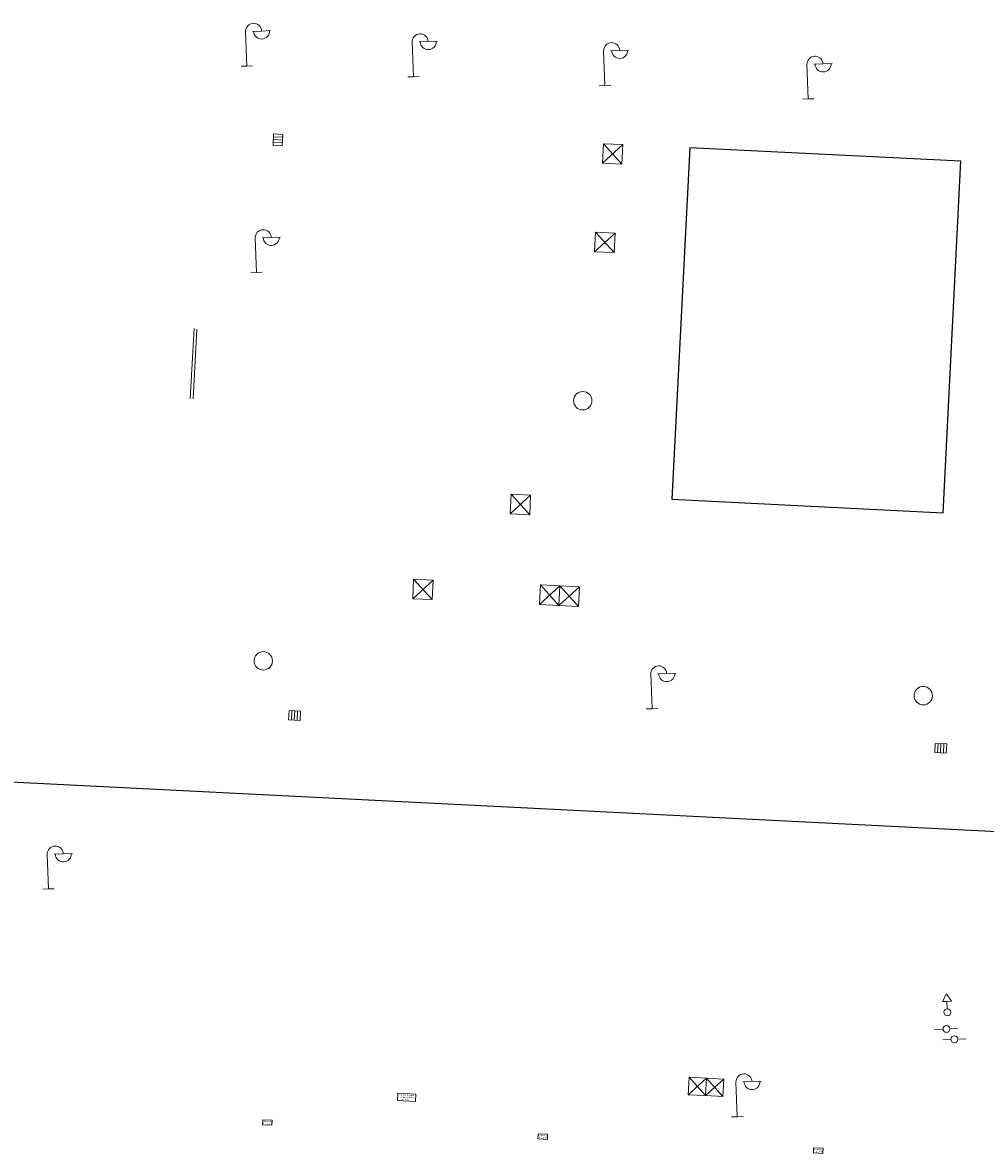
# Model space of a CAD drawing. Header units: millimetres. Extents: x 32690613 to 32694766, y 5342952 to 5344788.
# Tile 14 of 27: x 32692730 to 32692772, y 5344049 to 5344098. Entities that reach past the tile are written whole.
import ezdxf

# ---------------------------------------------------------------- set-up
doc = ezdxf.new("R2010")
doc.units = ezdxf.units.MM
doc.layers.get('Defpoints').update_dxf_attribs({"color": 11})
for name, color, linetype, lineweight in [('Ein-Beleuchtung_Mast', 252, 'Continuous', 18), ('Ein-Elektro-Ladesäule', 232, 'Continuous', 5), ('Ein-Elektro-Verteilerkasten', 210, 'Continuous', 5), ('Ent-Kastenrinne', 140, 'Continuous', 5), ('Ent-Straßeneinlauf', 150, 'Continuous', 5), ('Ver-Deckel_ELT', 20, 'Continuous', 5), ('Ver-Deckel_Sicker', 150, 'Continuous', 9), ('Ver-Deckel_Unbekannt', 80, 'Continuous', 9), ('Ver-Hydrant_Oberflur', 170, 'Continuous', 13), ('Ver-Hydrant_Unterflur', 140, 'Continuous', 13)]:
    doc.layers.add(name, color=color, linetype=linetype, lineweight=lineweight)
doc.styles.add('Verdana', font='verdana.ttf')

# ---------------------------------------------------------------- blocks, each defined once
blk = doc.blocks.new('Wasserschieber')
at = {"layer": 'Ver-Hydrant_Unterflur'}
for p, q in [((-0.15, 0), (-0.5, 0)), ((0.15, 0), (0.5, 0))]:
    blk.add_line(p, q, dxfattribs=at).dxf.unprotected_set("ltscale", 0)
blk.add_circle((0, 0), 0.15, dxfattribs=at).dxf.unprotected_set("ltscale", 0)
blk = doc.blocks.new('Oberflurhydrant')
at = {"layer": 'Ver-Hydrant_Oberflur'}
for p, q in [((0, 0.8), (-0.2, 0.475)), ((0, 0.8), (0.2, 0.475)), ((0, 0.475), (-0.2, 0.475)), ((0, 0.15), (0, 0.475)), ((0, 0.475), (0.2, 0.475))]:
    blk.add_line(p, q, dxfattribs=at)
blk.add_circle((0, 0), 0.15, dxfattribs=at)
blk = doc.blocks.new('Gully Mitte')
at = {"layer": 'Ent-Straßeneinlauf', "lineweight": 5}
for p, q in [((-0.25, 0.2), (-0.25, -0.2)), ((0.25, 0.2), (-0.25, 0.2)), ((-0.125, 0.2), (-0.125, -0.2)), ((0, 0.2), (0, -0.2)), ((0.125, -0.2), (0.125, 0.2)), ((0.25, -0.2), (0.25, 0.2)), ((-0.25, -0.2), (0.25, -0.2))]:
    blk.add_line(p, q, dxfattribs=at)
blk = doc.blocks.new('Gully Rand')
at = {"layer": 'Ent-Straßeneinlauf'}
blk.add_blockref('Gully Mitte', (0, -0.2), dxfattribs=at)
blk = doc.blocks.new('A$C78070446')
blk.add_line((4469470.041, 5342631.206), (4470219.624, 5342563.955))
blk = doc.blocks.new('Lampe')
at = {"layer": 'Ein-Beleuchtung_Mast', "lineweight": 5}
for p, q in [((0, 1.5), (0, 0)), ((0.7, 1.5), (0.3, 1.5)), ((0.7, 1.5), (1.1, 1.5)), ((0, 0), (-0.25, 0)), ((0, 0), (0.25, 0))]:
    blk.add_line(p, q, dxfattribs=at)
at = {"layer": 'Ein-Beleuchtung_Mast', "lineweight": 5, "flags": 128}
for points in [[(0.7, 1.5, 0.414214), (0.35, 1.85, 0.414214), (0, 1.5)], [(0.35, 1.5, 0.414214), (0.7, 1.15, 0.414214), (1.05, 1.5)]]:
    blk.add_lwpolyline(points, format="xyb", dxfattribs=at)
blk = doc.blocks.new('A$C548C69BA')
blk.add_lwpolyline([(-0.207, -0.11), (0.207, -0.11), (0.207, 0.11), (-0.207, 0.11)], close=True)
blk = doc.blocks.new('A$C49757AC1')
at = {"rotation": 357.0796095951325}
blk.add_blockref('A$C548C69BA', (0, 0), dxfattribs=at)
at = {"layer": 'Defpoints', "insert": (0, 0), "char_height": 0.06, "width": 1.43407, "attachment_point": 5, "rotation": 357.4665, "line_spacing_factor": 0.945368, "style": 'Verdana'}
blk.add_mtext('Ladesäule\\PH: 1,15 m', dxfattribs=at)
blk = doc.blocks.new('A$C54653B92')
blk.add_lwpolyline([(-0.39, -0.157), (0.39, -0.157), (0.39, 0.158), (-0.39, 0.158)], close=True)
blk = doc.blocks.new('A$C57D81FC7')
at = {"rotation": 357.0796091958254}
blk.add_blockref('A$C54653B92', (0, 0), dxfattribs=at)
at = {"layer": 'Defpoints', "insert": (0, 0), "char_height": 0.06, "width": 1.43407, "attachment_point": 5, "rotation": 357.4665, "line_spacing_factor": 0.945368, "style": 'Verdana'}
blk.add_mtext('Verteilerkasten\\Pfür Ladesäulen\\PH: 1,35 m', dxfattribs=at)

msp = doc.modelspace()

# ---------------------------------------------------------------- linework, layer by layer
at = {"layer": 'Defpoints', "transparency": 33554687, "flags": 128}
msp.add_lwpolyline([(32692759.348, 5344093.046), (32692758.558, 5344077.754), (32692770.365, 5344077.157), (32692771.136, 5344092.46)], close=True, dxfattribs=at).dxf.unprotected_set("ltscale", 0)
at = {"layer": 'Ent-Kastenrinne', "transparency": 33554687}
for p, q in [((32692737.602, 5344082.114), (32692737.776, 5344085.181)), ((32692737.893, 5344085.149), (32692737.736, 5344082.123))]:
    msp.add_line(p, q, dxfattribs=at).dxf.unprotected_set("ltscale", 0)
at = {"layer": 'Ver-Deckel_ELT', "transparency": 33554687}
msp.add_line((32692753.688, 5344073.978), (32692752.799, 5344073.17), dxfattribs=at).dxf.unprotected_set("ltscale", 0)
at = {"layer": 'Ver-Deckel_ELT', "transparency": 33554687, "flags": 128}
for points in [[(32692755.539, 5344092.371), (32692756.388, 5344092.33), (32692756.428, 5344093.179), (32692755.579, 5344093.22), (32692755.539, 5344092.371), (32692756.428, 5344093.179), (32692756.388, 5344092.33), (32692755.579, 5344093.22)], [(32692755.199, 5344088.52), (32692756.048, 5344088.479), (32692756.088, 5344089.328), (32692755.239, 5344089.369), (32692755.199, 5344088.52), (32692756.088, 5344089.328), (32692756.048, 5344088.479), (32692755.239, 5344089.369)], [(32692752.374, 5344077.076), (32692752.415, 5344077.925), (32692751.566, 5344077.966), (32692751.525, 5344077.117), (32692752.374, 5344077.076), (32692751.566, 5344077.966), (32692752.415, 5344077.925), (32692751.525, 5344077.117)], [(32692747.324, 5344074.271), (32692748.173, 5344074.23), (32692748.132, 5344073.381), (32692747.283, 5344073.422), (32692747.324, 5344074.271), (32692748.132, 5344073.381), (32692748.173, 5344074.23), (32692747.283, 5344073.422)], [(32692752.839, 5344074.019), (32692752.799, 5344073.17), (32692753.648, 5344073.129), (32692753.688, 5344073.978), (32692752.839, 5344074.019), (32692753.648, 5344073.129)], [(32692753.688, 5344073.978), (32692754.537, 5344073.938), (32692754.497, 5344073.089), (32692753.648, 5344073.129), (32692754.537, 5344073.938), (32692754.497, 5344073.089), (32692753.688, 5344073.978)], [(32692759.312, 5344052.599), (32692759.27, 5344051.841), (32692760.068, 5344052.557), (32692759.312, 5344052.599), (32692760.026, 5344051.799), (32692759.27, 5344051.841), (32692760.07, 5344052.557), (32692760.026, 5344051.799), (32692760.068, 5344052.557), (32692760.827, 5344052.515), (32692760.026, 5344051.799), (32692760.785, 5344051.757), (32692760.068, 5344052.557), (32692760.827, 5344052.515), (32692760.785, 5344051.757)]]:
    msp.add_lwpolyline(points, dxfattribs=at).dxf.unprotected_set("ltscale", 0)
at = {"layer": 'Ver-Deckel_Sicker', "transparency": 33554687}
for centre in [(32692754.683, 5344082.034), (32692769.496, 5344069.202)]:
    msp.add_circle(centre, 0.4, dxfattribs=at).dxf.unprotected_set("ltscale", 0)
at = {"layer": 'Ver-Deckel_Unbekannt', "transparency": 33554687}
msp.add_circle((32692740.779, 5344070.717), 0.4, dxfattribs=at).dxf.unprotected_set("ltscale", 0)

# ---------------------------------------------------------------- block references
at = {"layer": 'Defpoints', "transparency": 33554687, "rotation": 2.237485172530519}
msp.add_blockref('A$C78070446', (28434719.524, -168960.664), dxfattribs=at).dxf.unprotected_set("ltscale", 0)
at = {"layer": 'Ein-Beleuchtung_Mast', "transparency": 33554687, "rotation": 2.237485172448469}
for p in [(32692740.069, 5344096.596), (32692747.317, 5344096.134), (32692755.65, 5344095.753), (32692764.498, 5344095.164), (32692740.488, 5344087.614), (32692757.698, 5344068.636), (32692731.44, 5344060.794), (32692761.408, 5344050.884)]:
    msp.add_blockref('Lampe', p, dxfattribs=at).dxf.unprotected_set("ltscale", 0)
at = {"layer": 'Ein-Elektro-Ladesäule', "transparency": 33554687}
for p in [(32692740.959, 5344050.63), (32692752.943, 5344050.018), (32692764.928, 5344049.407)]:
    msp.add_blockref('A$C49757AC1', p, dxfattribs=at).dxf.unprotected_set("ltscale", 0)
at = {"layer": 'Ein-Elektro-Verteilerkasten', "transparency": 33554687}
msp.add_blockref('A$C57D81FC7', (32692747.022, 5344051.722), dxfattribs=at).dxf.unprotected_set("ltscale", 0)
at = {"layer": 'Ent-Straßeneinlauf', "transparency": 33554687}
for name, p, rotation in [('Gully Mitte', (32692741.421, 5344093.386), 267.1412518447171), ('Gully Rand', (32692742.153, 5344068.538), 357.0937683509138), ('Gully Rand', (32692770.27, 5344067.114), 357.0937683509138)]:
    msp.add_blockref(name, p, dxfattribs=dict(at, rotation=rotation)).dxf.unprotected_set("ltscale", 0)
at = {"layer": 'Ver-Hydrant_Oberflur', "transparency": 33554687, "rotation": 2.237485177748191}
msp.add_blockref('Oberflurhydrant', (32692770.547, 5344055.426), dxfattribs=at).dxf.unprotected_set("ltscale", 0)
msp.add_blockref('Oberflurhydrant', (32692770.547, 5344055.426), dxfattribs=at).dxf.unprotected_set("ltscale", 0)
at = {"layer": 'Ver-Hydrant_Unterflur', "transparency": 33554687, "rotation": 2.237485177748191}
for p in [(32692770.508, 5344054.699), (32692770.508, 5344054.699), (32692770.852, 5344054.252), (32692770.852, 5344054.252)]:
    msp.add_blockref('Wasserschieber', p, dxfattribs=at).dxf.unprotected_set("ltscale", 0)

doc.saveas('drawing.dxf')
